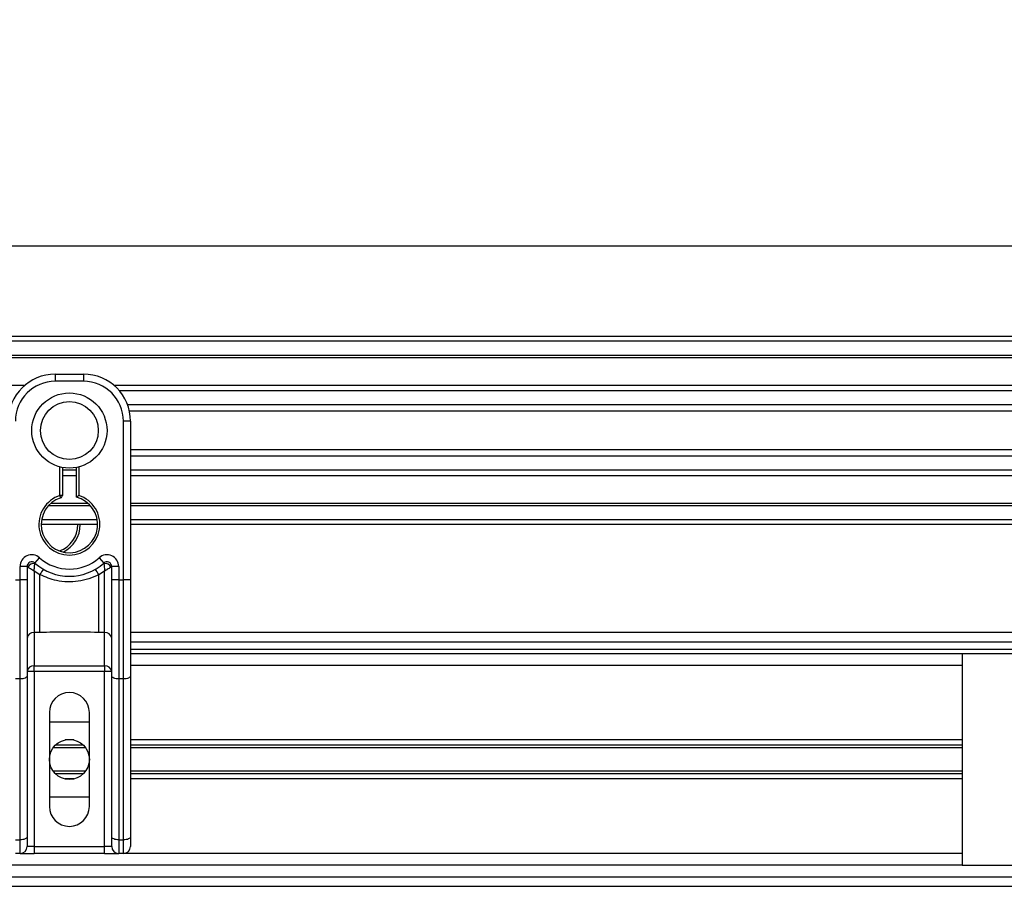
# Model space of a CAD drawing. Header units: millimetres. Extents: x 0 to 420, y 0 to 297.
# Tile 14 of 17: x 189 to 206, y 215 to 230. Entities that reach past the tile are written whole.
import ezdxf

# ---------------------------------------------------------------- set-up
doc = ezdxf.new("R2010")
doc.units = ezdxf.units.MM
doc.layers.add('QUOTE', color=174, linetype='Continuous')
doc.styles.add('SLDTEXTSTYLE3', font='TXT', dxfattribs={"width": 0.75})
doc.dimstyles.new('SLDDIMSTYLE0', dxfattribs={"dimtxt": 3, "dimasz": 3, "dimexe": 0, "dimexo": 0.0625, "dimgap": 0.75, "dimtad": 1, "dimlfac": 12.292419, "dimrnd": 1e-09, "dimzin": 12, "dimdsep": 46, "dimtxsty": 'SLDTEXTSTYLE3', "dimsah": 1, "dimcen": 0.09, "dimadec": 0, "dimazin": 3, "dimtfac": 1, "dimtdec": 3, "dimtofl": 0, "dimtmove": 0, "dimatfit": 3, "dimfxl": 0, "dimfrac": 2, "dimtolj": 1, "dimtzin": 12, "dimarcsym": 0})

# ---------------------------------------------------------------- blocks, each defined once
blk = doc.blocks.new('_D')
at = {"layer": 'QUOTE'}
for p, q in [((58.019, 218.815), (58.019, 227.703)), ((220.721, 218.815), (220.721, 227.703)), ((220.721, 225.703), (58.019, 225.703))]:
    blk.add_line(p, q, dxfattribs=at)
for points in [[(58.019, 225.703), (61.019, 225.203), (61.019, 226.203)], [(220.721, 225.703), (217.721, 226.203), (217.721, 225.203)]]:
    blk.add_solid(points, dxfattribs=at)
at = {"layer": 'QUOTE', "insert": (134.936, 229.571), "char_height": 3, "attachment_point": 1, "style": 'SLDTEXTSTYLE3'}
blk.add_mtext('2000', dxfattribs=at)

msp = doc.modelspace()

# ---------------------------------------------------------------- linework, layer by layer
at = {"color": 7, "linetype": 'Continuous', "lineweight": 25}
for p, q in [((220.72066, 224.13668), (58.01876, 224.13668)), ((220.72066, 224.05533), (58.01876, 224.05533)), ((220.72066, 223.81127), (58.01876, 223.81127)), ((220.72066, 223.76978), (58.01876, 223.76978)), ((189.97, 223.48587), (190.4581, 223.48587)), ((189.97, 223.48587), (189.97, 223.36384)), ((190.4581, 223.48587), (190.4581, 223.36384)), ((190.4581, 223.36384), (189.97, 223.36384)), ((189.44126, 223.29061), (89.29815, 223.29061)), ((220.72066, 223.29061), (190.98684, 223.29061)), ((220.72066, 223.19623), (191.08049, 223.19623)), ((220.72066, 222.9531), (191.22164, 222.9531)), ((220.72066, 222.8432), (191.25347, 222.8432)), ((191.14959, 219.9279), (191.14959, 222.67236)), ((191.27161, 222.67236), (191.14959, 222.67236)), ((191.27161, 222.67236), (191.27161, 221.95447)), ((220.72066, 222.17612), (191.27161, 222.17612)), ((220.72066, 222.06621), (191.27161, 222.06621)), ((191.27161, 221.95447), (191.27161, 221.43782)), ((190.05135, 221.38577), (190.05135, 221.87903)), ((190.09202, 221.86991), (190.09202, 221.38577)), ((190.33608, 221.82309), (190.09202, 221.82309)), ((190.33608, 221.35525), (190.33608, 221.86991)), ((190.37675, 221.87903), (190.37675, 221.38577)), ((220.72066, 221.82309), (191.27161, 221.82309)), ((190.33608, 221.7287), (190.09202, 221.7287)), ((220.72066, 221.7287), (191.27161, 221.7287)), ((191.27161, 221.43782), (191.27161, 219.9279)), ((190.06387, 221.34707), (190.05135, 221.38577)), ((190.09202, 221.38577), (190.05135, 221.38577)), ((190.57786, 221.20804), (189.85024, 221.20804)), ((190.53598, 221.24953), (189.89212, 221.24953)), ((220.72066, 221.24953), (191.27161, 221.24953)), ((220.72066, 221.20804), (191.27161, 221.20804)), ((190.69533, 220.96399), (189.73277, 220.96399)), ((220.72066, 220.96399), (191.27161, 220.96399)), ((190.70216, 220.88264), (189.72595, 220.88264)), ((220.72066, 220.88264), (191.27161, 220.88264)), ((189.61748, 220.21565), (189.69883, 220.3066)), ((190.72927, 220.3066), (190.81063, 220.21565)), ((189.35987, 219.9279), (189.35987, 220.15501)), ((189.48189, 220.15501), (189.35987, 220.15501)), ((189.48189, 220.15501), (189.48189, 219.9279)), ((189.49359, 220.14651), (189.48189, 220.14651)), ((189.70524, 220.0139), (189.60392, 220.0754)), ((189.60392, 220.0754), (189.60392, 219.01365)), ((190.82418, 220.0754), (190.72286, 220.0139)), ((190.82418, 219.01365), (190.82418, 220.0754)), ((190.94621, 220.14651), (190.93451, 220.14651)), ((190.94621, 219.9279), (190.94621, 220.15501)), ((191.06824, 220.15501), (190.94621, 220.15501)), ((191.06824, 220.15501), (191.06824, 219.9279)), ((189.27852, 219.9279), (189.35987, 219.9279)), ((189.35987, 218.20888), (189.35987, 219.9279)), ((189.48189, 219.9279), (189.35987, 219.9279)), ((189.48189, 219.9279), (189.48189, 218.26045)), ((189.70524, 219.01365), (189.70524, 220.0139)), ((190.72286, 219.01365), (190.72286, 220.0139)), ((190.94621, 218.26045), (190.94621, 219.9279)), ((191.06824, 219.9279), (190.94621, 219.9279)), ((191.06824, 219.9279), (191.14959, 219.9279)), ((191.06824, 219.9279), (191.06824, 218.20888)), ((191.14959, 218.20888), (191.14959, 219.9279)), ((191.27161, 219.9279), (191.14959, 219.9279)), ((191.27161, 219.9279), (191.27161, 218.26045)), ((189.70524, 219.01365), (189.60392, 219.01365)), ((189.60392, 219.01365), (189.60392, 218.43769)), ((190.82418, 219.01365), (190.72286, 219.01365)), ((190.82418, 218.43769), (190.82418, 219.01365)), ((218.05106, 219.01157), (191.27161, 219.01157)), ((191.27161, 218.84887), (217.92512, 218.84887)), ((191.27161, 218.72684), (217.8403, 218.72684)), ((205.67073, 218.64549), (191.27161, 218.64549)), ((205.67073, 218.64549), (205.67073, 214.9847)), ((217.78793, 218.64549), (205.67073, 218.64549)), ((189.60392, 218.43769), (190.82418, 218.43769)), ((189.60392, 218.33773), (189.60392, 218.43769)), ((190.82418, 218.43769), (190.82418, 218.33773)), ((205.67073, 218.44211), (191.27161, 218.44211)), ((189.35987, 218.20888), (189.27852, 218.20888)), ((189.35987, 215.42293), (189.35987, 218.20888)), ((189.60392, 218.33773), (189.48189, 218.33773)), ((189.48189, 218.26045), (189.48189, 215.4745)), ((189.60392, 218.33773), (189.60392, 215.3101)), ((190.82418, 218.33773), (189.60392, 218.33773)), ((190.94621, 218.33773), (190.82418, 218.33773)), ((190.82418, 215.3101), (190.82418, 218.33773)), ((190.94621, 215.4745), (190.94621, 218.26045)), ((191.14959, 218.20888), (191.06824, 218.20888)), ((191.06824, 218.20888), (191.06824, 215.42293)), ((191.14959, 215.42293), (191.14959, 218.20888)), ((191.27161, 218.26045), (191.27161, 215.4745)), ((189.86831, 217.6286), (189.86831, 216.00158)), ((190.55979, 216.00158), (190.55979, 217.6286)), ((189.86831, 217.4659), (190.55979, 217.4659)), ((190.49413, 217.01781), (189.93398, 217.01781)), ((190.45348, 217.06451), (189.97462, 217.06451)), ((190.28861, 217.1527), (190.13949, 217.1527)), ((205.67073, 217.1527), (191.27161, 217.1527)), ((205.67073, 217.06451), (191.27161, 217.06451)), ((205.67073, 217.01781), (191.27161, 217.01781)), ((190.49413, 216.61237), (189.93398, 216.61237)), ((190.45348, 216.56567), (189.97462, 216.56567)), ((205.67073, 216.61237), (191.27161, 216.61237)), ((205.67073, 216.56567), (191.27161, 216.56567)), ((190.28861, 216.47749), (190.13949, 216.47749)), ((205.67073, 216.47749), (191.27161, 216.47749)), ((190.55979, 216.16428), (189.86831, 216.16428)), ((189.48189, 215.4745), (189.48189, 215.3101)), ((190.94621, 215.3101), (190.94621, 215.4745)), ((191.27161, 215.4745), (191.27161, 215.3101)), ((189.27852, 215.42293), (189.35987, 215.42293)), ((189.35987, 215.18807), (189.35987, 215.42293)), ((189.60392, 215.3101), (189.48189, 215.3101)), ((189.60392, 215.3101), (189.60392, 215.18807)), ((189.60392, 215.3101), (190.82418, 215.3101)), ((190.94621, 215.3101), (190.82418, 215.3101)), ((190.82418, 215.18807), (190.82418, 215.3101)), ((191.06824, 215.42293), (191.14959, 215.42293)), ((191.06824, 215.42293), (191.06824, 215.18807)), ((191.14959, 215.18807), (191.14959, 215.42293)), ((189.35987, 215.18807), (189.27852, 215.18807)), ((189.35987, 215.18807), (189.60392, 215.18807)), ((190.82418, 215.18807), (189.60392, 215.18807)), ((190.82418, 215.18807), (191.06824, 215.18807)), ((191.14959, 215.18807), (191.06824, 215.18807)), ((205.67073, 215.18807), (191.14959, 215.18807)), ((205.67073, 214.9847), (141.48483, 214.9847)), ((205.67073, 214.9847), (217.78793, 214.9847)), ((141.48483, 214.78132), (217.35833, 214.78132)), ((141.48483, 214.61862), (218.05106, 214.61862))]:
    msp.add_line(p, q, dxfattribs=at)
at = {"color": 7, "linetype": 'Continuous', "lineweight": 25, "flags": 128}
for points in [[(189.48189, 218.26045), (189.47955, 218.25039), (189.4726, 218.24071), (189.46133, 218.23179), (189.44615, 218.22398), (189.42766, 218.21757), (189.40656, 218.2128), (189.38367, 218.20987), (189.35987, 218.20888)], [(191.06824, 218.20888), (191.04443, 218.20987), (191.02154, 218.2128), (191.00044, 218.21757), (190.98195, 218.22398), (190.96678, 218.23179), (190.9555, 218.24071), (190.94855, 218.25039), (190.94621, 218.26045)], [(191.27161, 218.26045), (191.26927, 218.25039), (191.26233, 218.24071), (191.25105, 218.23179), (191.23587, 218.22398), (191.21738, 218.21757), (191.19628, 218.2128), (191.17339, 218.20987), (191.14959, 218.20888)], [(189.48189, 215.4745), (189.47955, 215.46444), (189.4726, 215.45476), (189.46133, 215.44585), (189.44615, 215.43803), (189.42766, 215.43162), (189.40656, 215.42685), (189.38367, 215.42392), (189.35987, 215.42293)], [(191.06824, 215.42293), (191.04443, 215.42392), (191.02154, 215.42685), (191.00044, 215.43162), (190.98195, 215.43803), (190.96678, 215.44585), (190.9555, 215.45476), (190.94855, 215.46444), (190.94621, 215.4745)], [(191.27161, 215.4745), (191.26927, 215.46444), (191.26233, 215.45476), (191.25105, 215.44585), (191.23587, 215.43803), (191.21738, 215.43162), (191.19628, 215.42685), (191.17339, 215.42392), (191.14959, 215.42293)]]:
    msp.add_lwpolyline(points, dxfattribs=at)
at = {"color": 7, "linetype": 'Continuous', "lineweight": 25}
for centre, radius in [((190.21405, 222.50966), 0.65128), ((190.21405, 222.50966), 0.50095), ((190.21405, 216.81509), 0.34574)]:
    msp.add_circle(centre, radius, dxfattribs=at)
for centre, radius, start, end in [((189.97, 222.67236), 0.81351, 90, 180), ((190.4581, 222.67236), 0.81351, 0, 90), ((189.97, 222.67236), 0.69148, 90, 180), ((190.4581, 222.67236), 0.69148, 0, 90), ((190.21405, 220.88264), 0.52878, 107.920213, 72.079787), ((190.21405, 220.88264), 0.48811, 107.920213, 75.522488), ((190.05135, 221.38577), 0.04068, 287.920213, 0), ((189.87408, 220.88264), 0.48811, 290.380401, 0), ((189.87408, 220.88264), 0.52878, 295.881191, 0), ((189.56324, 220.15501), 0.20338, 48.189685, 180), ((190.21405, 220.88264), 0.77283, 228.189685, 311.810315), ((190.86486, 220.15501), 0.20338, 0, 131.810315), ((189.56324, 220.15501), 0.08135, 48.189685, 180), ((189.56324, 220.15501), 0.08135, 48.190689, 179.99948), ((189.58854, 220.10001), 0.10572, 75.207531, 153.906305), ((190.21405, 220.88264), 0.89486, 228.189685, 311.810315), ((190.21025, 219.75253), 0.56864, 141.327049, 152.635406), ((190.21785, 219.75253), 0.56864, 27.364594, 38.672951), ((190.86486, 220.15501), 0.08135, 0, 131.810315), ((190.86486, 220.15501), 0.08135, 0.00052, 131.809311), ((190.83957, 220.10001), 0.10572, 26.093695, 104.792469), ((189.59388, 218.90144), 0.11266, 84.888926, 173.756454), ((190.83422, 218.90144), 0.11266, 6.243546, 95.111074), ((189.59388, 218.32548), 0.11266, 84.888926, 173.756454), ((190.83422, 218.32548), 0.11266, 6.243546, 95.111074), ((190.21405, 217.6286), 0.34574, 0, 180), ((190.21405, 216.00158), 0.34574, 180, 0), ((189.35987, 215.3101), 0.12203, 270, 0), ((191.06824, 215.3101), 0.12203, 180, 270), ((191.14959, 215.3101), 0.12203, 270, 0)]:
    msp.add_arc(centre, radius, start, end, dxfattribs=at)
for points, knots in [([(190.33608, 221.35525), (190.33641, 221.3555), (190.33707, 221.35602), (190.34206, 221.35986), (190.34966, 221.36567), (190.36059, 221.3739), (190.37015, 221.38095), (190.37583, 221.38509), (190.37665, 221.38569), (190.37675, 221.38577)], [0, 0, 0, 0, 0.16194992, 0.32336195, 0.4972773, 0.7062892, 0.9573608, 0.99480442, 1, 1, 1, 1]), ([(189.49359, 220.14651), (189.49109, 220.14832), (189.48571, 220.15223), (189.48236, 220.15469), (189.48201, 220.15494), (189.48189, 220.15501)], [0, 0, 0, 0, 0.37275472, 0.80355374, 1, 1, 1, 1]), ([(189.60392, 220.0754), (189.60373, 220.07552), (189.60343, 220.0757), (189.60297, 220.07599), (189.60244, 220.07631), (189.60166, 220.0768), (189.60046, 220.07754), (189.59861, 220.07867), (189.59579, 220.08041), (189.59143, 220.0831), (189.58464, 220.0873), (189.57372, 220.09408), (189.55357, 220.10668), (189.53389, 220.1193), (189.5108, 220.13455), (189.50095, 220.14139), (189.49359, 220.14651)], [0, 0, 0, 0, 0.00419055, 0.00685655, 0.01050099, 0.01608276, 0.02463309, 0.03773692, 0.0578443, 0.08879626, 0.13682222, 0.21288297, 0.34057388, 0.61171574, 0.70987367, 1, 1, 1, 1]), ([(189.60392, 220.0754), (189.60393, 220.07562), (189.60396, 220.07607), (189.60399, 220.07677), (189.60404, 220.07764), (189.60411, 220.07887), (189.60422, 220.0808), (189.6044, 220.08379), (189.60468, 220.08849), (189.60515, 220.09595), (189.60599, 220.10823), (189.60781, 220.13194), (189.61003, 220.1553), (189.61299, 220.18244), (189.61445, 220.19377), (189.61553, 220.20223)], [0, 0, 0, 0, 0.00426596, 0.00889009, 0.01380627, 0.02144646, 0.0333306, 0.05185022, 0.08082575, 0.12657636, 0.20045088, 0.32751798, 0.61268516, 0.71115998, 1, 1, 1, 1]), ([(189.61748, 220.21565), (189.61745, 220.21554), (189.61736, 220.21521), (189.61677, 220.21139), (189.61592, 220.20512), (189.61553, 220.20223)], [0, 0, 0, 0, 0.197894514, 0.62975779, 1, 1, 1, 1]), ([(190.81062, 220.21565), (190.81069, 220.21535), (190.81083, 220.2147), (190.81156, 220.20976), (190.81227, 220.20445), (190.81257, 220.20223)], [0, 0, 0, 0, 0.3358482, 0.72238304, 1, 1, 1, 1]), ([(190.81257, 220.20223), (190.81366, 220.19377), (190.81511, 220.18244), (190.81808, 220.1553), (190.82029, 220.13194), (190.82211, 220.10823), (190.82295, 220.09595), (190.82342, 220.08849), (190.82371, 220.08379), (190.82388, 220.0808), (190.82399, 220.07887), (190.82406, 220.07764), (190.82411, 220.07677), (190.82415, 220.07607), (190.82417, 220.07562), (190.82418, 220.0754)], [0, 0, 0, 0, 0.28884002, 0.38731484, 0.67248202, 0.79954912, 0.87342364, 0.91917425, 0.94814978, 0.9666694, 0.97855354, 0.98619373, 0.99110991, 0.99573404, 1, 1, 1, 1]), ([(190.93451, 220.14651), (190.92715, 220.14139), (190.91731, 220.13455), (190.89422, 220.1193), (190.87454, 220.10668), (190.85438, 220.09408), (190.84346, 220.0873), (190.83667, 220.0831), (190.83232, 220.08041), (190.82949, 220.07867), (190.82765, 220.07754), (190.82644, 220.0768), (190.82566, 220.07631), (190.82514, 220.07599), (190.82467, 220.0757), (190.82437, 220.07552), (190.82418, 220.0754)], [0, 0, 0, 0, 0.29012633, 0.38828426, 0.65942612, 0.78711703, 0.86317778, 0.91120374, 0.9421557, 0.96226308, 0.97536691, 0.98391724, 0.98949901, 0.99314345, 0.99580945, 1, 1, 1, 1]), ([(190.94621, 220.15501), (190.94592, 220.15481), (190.94528, 220.15436), (190.94099, 220.15121), (190.93643, 220.1479), (190.93451, 220.14651)], [0, 0, 0, 0, 0.33368437, 0.72015173, 1, 1, 1, 1]), ([(190.72286, 220.0139), (190.66662, 219.98824), (190.55258, 219.93621), (190.36877, 219.89493), (190.17971, 219.88445), (189.9521, 219.90926), (189.79919, 219.97408), (189.70524, 220.0139)], [0, 0, 0, 0, 0.17534777, 0.35557936, 0.53101844, 0.71188108, 1, 1, 1, 1]), ([(190.72286, 219.01365), (190.53279, 219.01733), (190.19355, 219.02389), (189.85438, 219.01678), (189.70524, 219.01365)], [0, 0, 0, 0, 0.56028269, 1, 1, 1, 1])]:
    msp.add_open_spline(points, degree=3, knots=knots, dxfattribs=at)

# ---------------------------------------------------------------- dimensions: what is measured, and where the dimension line sits
at = {"layer": 'QUOTE'}
dim = msp.add_linear_dim(base=(58.01876, 225.70335), p1=(220.72066, 216.81509), p2=(58.01876, 216.81509), dimstyle='SLDDIMSTYLE0', dxfattribs=at)
dim.commit()
dim.dimension.update_dxf_attribs({"geometry": '_D', "text_midpoint": (139.36971, 225.70335), "dimtype": 160})

doc.saveas('drawing.dxf')
